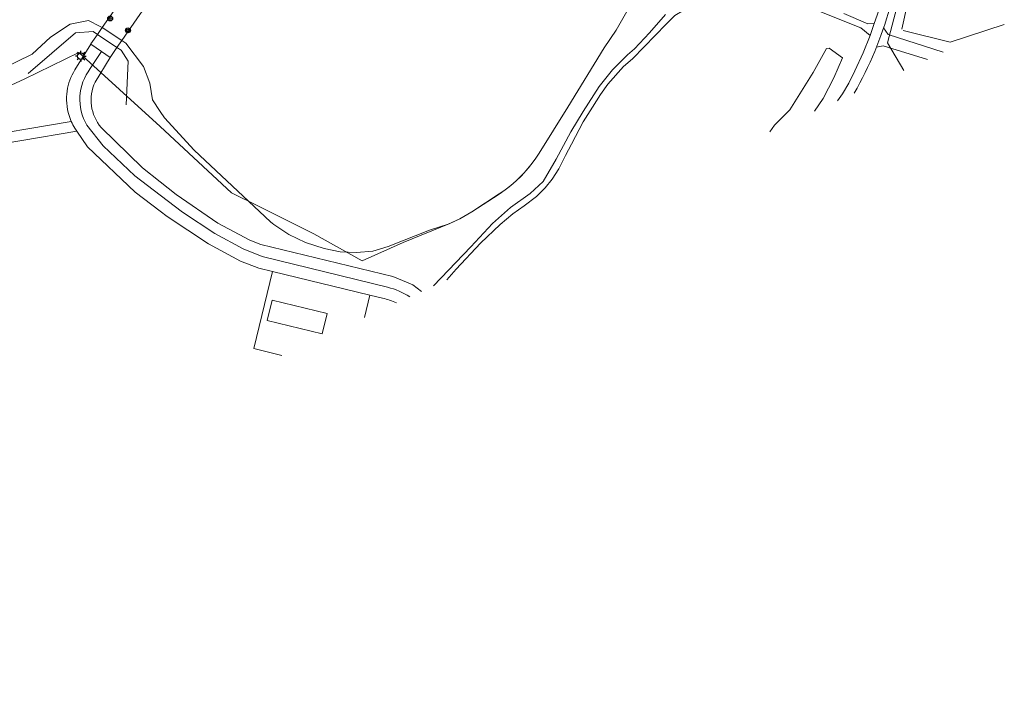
# Model space of a CAD drawing. Header units: metres. Extents: x 117922 to 130630, y 447724 to 454087.
# Tile 24 of 61: x 124974 to 125155, y 450529 to 450651. Entities that reach past the tile are written whole.
import ezdxf

# ---------------------------------------------------------------- set-up
doc = ezdxf.new("R2010")
doc.units = ezdxf.units.M
doc.layers.get('0').update_dxf_attribs({"color": 8})
for name, color, linetype, lineweight in [('B04', 8, 'Continuous', 0), ('G01', 8, 'Continuous', 0), ('Q19', 8, 'Continuous', 0), ('T00', 8, 'Continuous', 0), ('V00', 8, 'Continuous', 0), ('W00', 8, 'Continuous', 0)]:
    doc.layers.add(name, color=color, linetype=linetype, lineweight=lineweight)
doc.layers.add('TOPOT21', color=8, linetype='Continuous')
doc.layers.add('TOPOT52', color=8, linetype='Continuous')

# ---------------------------------------------------------------- blocks, each defined once
blk = doc.blocks.new('paal')
at = {"color": 0}
for radius in [0.45, 0.2]:
    blk.add_circle((0, 0), radius, dxfattribs=at)
blk = doc.blocks.new('lichtmast')
at = {"color": 0}
for p, q in [((-0.6, 0), (-1, 0)), ((-0.71, 0.71), (-0.42, 0.42)), ((0, 0.6), (0, 1)), ((0.42, 0.42), (0.71, 0.71)), ((0.6, 0), (1, 0)), ((-0.42, -0.42), (-0.71, -0.71)), ((0, -0.6), (0, -1)), ((0.42, -0.42), (0.71, -0.71))]:
    blk.add_line(p, q, dxfattribs=at)
blk.add_circle((0, 0), 0.6, dxfattribs=at)

msp = doc.modelspace()

# ---------------------------------------------------------------- linework, layer by layer
at = {"layer": 'B04', "flags": 128}
for points in [[(124996.7, 450660.4), (124989.33, 450649.88)], [(124992.94, 450647.53), (125000, 450657.74)], [(124989.33, 450649.88), (124988.45, 450648.62)], [(124988.45, 450648.62), (124987.22, 450646.87), (124987.26, 450646.84)], [(124992.05, 450646.23), (124992.94, 450647.53)], [(124987.26, 450646.84), (124989.2, 450645.5)], [(124989.2, 450645.5), (124990.78, 450644.4)], [(124990.78, 450644.4), (124992.05, 450646.23)], [(125030.74, 450597.28), (125020.62, 450599.73), (125019.72, 450596.01), (125029.82, 450593.52), (125030.74, 450597.28)]]:
    msp.add_lwpolyline(points, dxfattribs=at)
at = {"layer": 'G01', "flags": 128}
for points in [[(125069.73, 450626.79), (125075.01, 450635.27), (125081.71, 450646.14), (125083.92, 450649.4), (125086.15, 450653.26), (125088.07, 450656.21), (125090.9, 450660.71), (125099.87, 450678.35), (125105.53, 450688.52), (125110.46, 450698.12), (125125.16, 450699.44), (125127.25, 450697.06), (125142.65, 450702.65)], [(125149.52, 450698.33), (125147.73, 450696.54), (125145.83, 450694.15), (125144.29, 450689.39), (125140.45, 450672), (125133.89, 450647.1), (125136.85, 450642)], [(124763.01, 450529.07), (124768.55, 450531.27), (124774.43, 450533.56), (124781.45, 450538.33), (124803.96, 450552.55), (124820.22, 450562.76), (124831.71, 450569.18), (124850.06, 450579.38), (124868.7, 450590.12), (124882.77, 450597.98), (124911.23, 450611.15), (124974.97, 450640.42), (124985.07, 450645.29), (125000, 450631.72)], [(125000, 450631.72), (125013.12, 450619.49), (125018.01, 450617.11), (125028.26, 450611.94), (125037.2, 450607), (125044.76, 450610.34), (125053.3, 450613.86), (125055.16, 450614.71), (125057.38, 450615.97), (125062.4, 450619.27)], [(125062.4, 450619.27), (125063.48, 450620.03), (125064.53, 450620.84), (125065.53, 450621.71), (125066.48, 450622.63), (125067.37, 450623.6), (125068.22, 450624.62), (125069.01, 450625.69), (125069.73, 450626.79)]]:
    msp.add_lwpolyline(points, dxfattribs=at)
at = {"layer": 'Q19', "flags": 128}
for points in [[(124975.71, 450641.45), (124984.42, 450648.95), (124987.67, 450649.14), (124988.45, 450648.62)], [(124988.45, 450648.62), (124992.05, 450646.23)], [(124992.05, 450646.23), (124992.84, 450645.71), (124994.12, 450643.68), (124993.78, 450635.69)]]:
    msp.add_lwpolyline(points, dxfattribs=at)
at = {"layer": 'T00', "flags": 128}
for points in [[(125136.52, 450649.57), (125139.51, 450663.29), (125142.84, 450677.96), (125145.26, 450688.42), (125146.03, 450690.26), (125148.7, 450695.14), (125154.57, 450698.83)], [(125136.72, 450649.37), (125145.38, 450647.19), (125155.36, 450650.48)]]:
    msp.add_lwpolyline(points, dxfattribs=at)
at = {"layer": 'V00', "flags": 128}
for points in [[(125131.44, 450650.66), (125133.14, 450655.51), (125135.55, 450664), (125137.71, 450672.96), (125139.49, 450681.7), (125140.88, 450687.93), (125141.91, 450692.04)], [(125119.58, 450653.59), (125117.8, 450653.97), (125114.9, 450653.98), (125112.42, 450653.8), (125110.5, 450654.17), (125107.42, 450655.03), (125103.74, 450655.2), (125100.94, 450654.73), (125098.33, 450653.97), (125096.37, 450653.12), (125094.71, 450652.1), (125093.13, 450650.54), (125089.06, 450646.32), (125086.95, 450644.13), (125085.31, 450642.75), (125082.4, 450639.45)], [(125125.86, 450652.51), (125130.26, 450650.6), (125131.44, 450650.66), (125130.66, 450648.42), (125128.94, 450649.86), (125119.58, 450653.59)], [(125050.31, 450602.35), (125057.19, 450609.55), (125061.2, 450613.84), (125064.51, 450616.77), (125068.13, 450619.37), (125070.48, 450621.59), (125072.89, 450625.68), (125075.58, 450630.68), (125077.85, 450634.44), (125080.82, 450639.06), (125083.24, 450642.13), (125086.01, 450644.85), (125087.29, 450645.99), (125090.04, 450648.93), (125093.01, 450652.3)], [(125133.15, 450649.87), (125134, 450648.61), (125144.14, 450645.34)], [(125124.65, 450636.41), (125125.57, 450637.7), (125126.76, 450639.65), (125127.85, 450641.93), (125129.4, 450645.24), (125130.66, 450648.42)], [(124984.29, 450642.1), (124987.26, 450646.84)], [(124989.2, 450645.5), (124987.14, 450642.35)], [(125131.84, 450646.29), (125133.06, 450646.55), (125141.24, 450644.01)], [(124990.78, 450644.4), (124988.03, 450639.85)], [(124982.79, 450637.12), (124982.82, 450637.67), (124982.88, 450638.22)], [(125052.74, 450603.47), (125054.48, 450605.47), (125058.95, 450610.24), (125062.6, 450613.68), (125064.92, 450615.65), (125066.99, 450617.11), (125069.25, 450618.81), (125070.87, 450620.42), (125072.16, 450622.02), (125073.38, 450623.9), (125074.59, 450626.34), (125075.69, 450628.46), (125077.84, 450632.52), (125079.55, 450635.22), (125081.05, 450637.57), (125082.4, 450639.45)], [(124983.65, 450632.64), (124963.98, 450629.33)], [(124984.69, 450630.81), (124964.37, 450627.39)], [(124984.3, 450631.39), (124984.69, 450630.81)], [(124984.69, 450630.81), (124986.66, 450627.92), (124995.41, 450619.58), (125000, 450616.1)], [(124986.52, 450631.91), (124989.5, 450628.13), (124995.36, 450622.63), (125000, 450619.08)], [(124989.15, 450631.49), (124996.78, 450624.11), (125000, 450621.53)], [(125000, 450621.53), (125002.93, 450619.18), (125010.64, 450613.9), (125016.54, 450610.75), (125018.53, 450609.98), (125042.8, 450604.08), (125045.67, 450602.92)], [(125000, 450619.08), (125004.12, 450615.93), (125010.05, 450612.03), (125015.27, 450609.2), (125018.76, 450607.76), (125041.86, 450602.12)], [(125000, 450616.1), (125001.3, 450615.11), (125008.92, 450610.11), (125014.82, 450606.92), (125018.16, 450605.61), (125020.69, 450605)], [(125020.69, 450605), (125017.23, 450590.85), (125022.43, 450589.58)], [(125020.69, 450605), (125038.6, 450600.68)], [(125045.67, 450602.92), (125046.48, 450602.59), (125048.1, 450601.34)], [(125037.61, 450596.54), (125038.6, 450600.68)], [(125038.6, 450600.68), (125040.94, 450600.12)]]:
    msp.add_lwpolyline(points, dxfattribs=at)
at = {"layer": 'V00'}
for centre, radius, start, end in [((125068.53, 450671.65), 68.2, 330.2744, 344.593), ((124992.95, 450636.77), 10.17, 148.3695, 171.7924), ((124994.62, 450636.67), 9.39, 142.7607, 210.4421), ((124995.12, 450636.55), 7.82, 155.0128, 220.2483), ((124992.99, 450636.75), 10.21, 177.9281, 203.7767), ((124992.97, 450636.74), 10.18, 203.7457, 211.6767), ((125038.5, 450588.54), 13.99, 57.7143, 76.1108), ((125038.44, 450588.88), 11.51, 63.9963, 77.472)]:
    msp.add_arc(centre, radius, start, end, dxfattribs=at)
at = {"layer": 'W00', "flags": 128}
for points in [[(125069.73, 450626.78), (125075.01, 450635.27), (125081.71, 450646.14), (125083.92, 450649.4), (125086.15, 450653.26)], [(124965, 450639.43), (124976.47, 450645.02), (124979.83, 450648.1), (124983.45, 450650.53), (124986.79, 450651.22), (124988.97, 450650.11), (124989.33, 450649.88)], [(124989.33, 450649.88), (124992.94, 450647.53)], [(124992.94, 450647.53), (124993.69, 450647.04), (124996.93, 450642.76), (124998.08, 450639.66), (124998.57, 450636.6), (125000, 450634.48)], [(125125.57, 450644.31), (125123.11, 450646.13), (125122.61, 450646.04), (125120.2, 450641.6), (125115.88, 450634.74), (125113.06, 450631.92), (125112.23, 450630.72)], [(125120.46, 450634.49), (125122.03, 450636.87), (125123.96, 450640.67), (125125.57, 450644.31)], [(125000, 450634.48), (125000.8, 450633.29), (125006.26, 450627.34), (125020.33, 450614.18)], [(125020.33, 450614.18), (125020.92, 450613.67), (125023.71, 450611.82), (125026.75, 450610.33), (125030.21, 450609.24), (125033.15, 450608.63), (125036.12, 450608.49), (125039.16, 450608.74), (125041.94, 450609.62), (125049.55, 450612.6), (125053.01, 450613.72), (125055.16, 450614.71), (125057.38, 450615.97), (125062.41, 450619.28)], [(125020.33, 450614.18), (125020.66, 450613.87)]]:
    msp.add_lwpolyline(points, dxfattribs=at)
at = {"layer": 'W00'}
msp.add_arc((125048.96, 450639.72), 24.47, 303.3432, 328.0793, dxfattribs=at)

# ---------------------------------------------------------------- block references
at = {"layer": 'TOPOT21'}
msp.add_blockref('lichtmast', (124985.42, 450644.64), dxfattribs=at)
at = {"layer": 'TOPOT52'}
for p in [(124990.81, 450651.57), (124994.08, 450649.38)]:
    msp.add_blockref('paal', p, dxfattribs=at)

doc.saveas('drawing.dxf')
